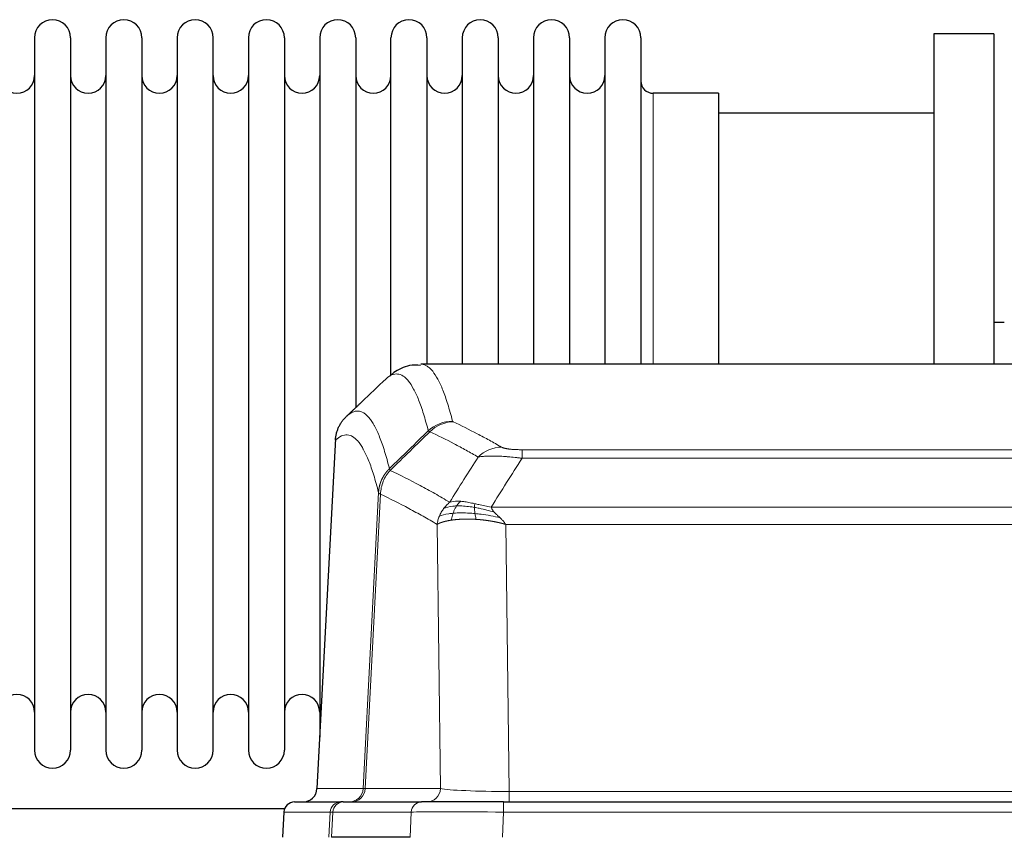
# Model space of a CAD drawing. Header units: inches. Extents: x 0 to 17820, y -10 to 12600.
# Tile 177 of 256: x 5271 to 5550, y 10745 to 10977. Entities that reach past the tile are written whole.
import ezdxf

# ---------------------------------------------------------------- set-up
doc = ezdxf.new("R2010")
doc.units = ezdxf.units.IN
doc.layers.add('1', color=7, linetype='Continuous', true_color=0xffffff)

msp = doc.modelspace()

# ---------------------------------------------------------------- linework, layer by layer
at = {"layer": '1', "color": 2, "linetype": 'Continuous', "lineweight": 25}
for p, q in [((5546.834, 10972.854), (5529.834, 10972.854)), ((5529.834, 10972.854), (5529.834, 10879.256)), ((5546.834, 10972.854), (5546.834, 10879.256)), ((5275.034, 10971.754), (5275.034, 10769.954)), ((5285.234, 10971.754), (5285.234, 10769.954)), ((5295.234, 10971.754), (5295.234, 10769.954)), ((5305.434, 10971.754), (5305.434, 10769.954)), ((5315.434, 10971.754), (5315.434, 10769.954)), ((5325.634, 10769.954), (5325.634, 10971.754)), ((5335.634, 10971.754), (5335.634, 10769.954)), ((5345.834, 10971.754), (5345.834, 10769.954)), ((5355.834, 10971.754), (5355.834, 10870.854)), ((5366.034, 10971.754), (5366.034, 10870.854)), ((5376.034, 10876.171), (5376.034, 10971.754)), ((5386.234, 10971.754), (5386.234, 10879.254)), ((5396.234, 10971.754), (5396.234, 10879.254)), ((5406.434, 10971.754), (5406.434, 10879.254)), ((5416.434, 10971.754), (5416.434, 10879.254)), ((5426.634, 10971.754), (5426.634, 10879.254)), ((5436.634, 10971.754), (5436.634, 10879.254)), ((5446.834, 10971.754), (5446.834, 10879.254)), ((5468.834, 10956.004), (5450.334, 10956.004)), ((5468.834, 10956.004), (5468.834, 10879.25)), ((5529.834, 10950.354), (5468.828, 10950.354)), ((5549.803, 10891.116), (5546.821, 10891.116)), ((5647.187, 10879.249), (5384.48, 10879.249)), ((5355.834, 10870.854), (5355.834, 10773.633)), ((5366.034, 10870.854), (5366.034, 10866.932)), ((5360.332, 10858.229), (5355.058, 10759.036)), ((5348.686, 10755.249), (5361.797, 10755.249)), ((5362.494, 10755.249), (5361.797, 10755.249)), ((5362.494, 10755.249), (5384.668, 10755.249)), ((5407.923, 10755.249), (5384.668, 10755.249)), ((5407.923, 10755.249), (5623.744, 10755.249)), ((5345.882, 10753.354), (5243.968, 10753.354)), ((5345.676, 10752.408), (5345.295, 10745.249)), ((5381.468, 10745.249), (5359.214, 10745.249))]:
    msp.add_line(p, q, dxfattribs=at)
at = {"layer": '1', "color": 110, "linetype": 'Continuous', "lineweight": 13}
for p, q in [((5450.334, 10956.004), (5450.334, 10879.25)), ((5360.318, 10857.735), (5355.07, 10759.039)), ((5413.162, 10855.042), (5618.505, 10855.042)), ((5413.162, 10852.625), (5413.162, 10855.042)), ((5618.505, 10852.625), (5413.162, 10852.625)), ((5368.136, 10759.039), (5372.513, 10842.908)), ((5373.069, 10842.431), (5368.717, 10759.039)), ((5404.431, 10838.795), (5627.236, 10838.795)), ((5390.069, 10759.039), (5389.112, 10833.886)), ((5623.123, 10833.896), (5408.544, 10833.896)), ((5408.544, 10833.896), (5409.512, 10758.213)), ((5355.07, 10759.039), (5368.136, 10759.039)), ((5368.717, 10759.039), (5390.069, 10759.039)), ((5409.512, 10758.213), (5622.155, 10758.213)), ((5409.512, 10755.249), (5409.512, 10758.213)), ((5407.923, 10752.406), (5407.923, 10755.249)), ((5345.692, 10752.406), (5345.312, 10745.249)), ((5358.803, 10752.406), (5345.692, 10752.406)), ((5358.429, 10745.249), (5358.803, 10752.406)), ((5359.587, 10752.406), (5359.214, 10745.249)), ((5381.761, 10752.406), (5359.587, 10752.406)), ((5381.468, 10745.249), (5381.761, 10752.406)), ((5407.923, 10752.406), (5407.63, 10745.249)), ((5623.744, 10752.406), (5407.923, 10752.406))]:
    msp.add_line(p, q, dxfattribs=at)
at = {"layer": '1', "color": 2, "linetype": 'Continuous', "lineweight": 25}
for centre, radius, start, end in [((5280.134, 10971.754), 5.1, 0, 180), ((5300.334, 10971.754), 5.1, 0, 180), ((5320.534, 10971.754), 5.1, 0, 180), ((5340.734, 10971.754), 5.1, 0, 180), ((5360.934, 10971.754), 5.1, 0, 180), ((5381.134, 10971.754), 5.1, 0, 180), ((5401.334, 10971.754), 5.1, 0, 180), ((5421.534, 10971.754), 5.1, 0, 180), ((5441.734, 10971.754), 5.1, 0, 180), ((5270.034, 10961.004), 5, 180, 0), ((5290.234, 10961.004), 5, 180, 0), ((5310.434, 10961.004), 5, 180, 0), ((5330.634, 10961.004), 5, 180, 0), ((5350.834, 10961.004), 5, 180, 0), ((5371.034, 10961.004), 5, 180, 0), ((5391.234, 10961.004), 5, 180, 0), ((5411.434, 10961.004), 5, 180, 0), ((5431.634, 10961.004), 5, 180, 0), ((5450.334, 10959.504), 3.5, 180, 270), ((5270.034, 10780.704), 5, 0, 180), ((5290.234, 10780.704), 5, 0, 180), ((5310.434, 10780.704), 5, 0, 180), ((5330.634, 10780.704), 5, 0, 180), ((5350.834, 10780.704), 5, 0, 180), ((5280.134, 10769.954), 5.1, 180, 0), ((5300.334, 10769.954), 5.1, 180, 0), ((5320.534, 10769.954), 5.1, 180, 0), ((5340.734, 10769.954), 5.1, 180, 0), ((5351.063, 10759.249), 4, 270, 357.55646), ((5348.672, 10752.249), 3, 90, 176.65074)]:
    msp.add_arc(centre, radius, start, end, dxfattribs=at)
at = {"layer": '1', "color": 110, "linetype": 'Continuous', "lineweight": 13}
for centre, major_axis, ratio, start_param, end_param in [((5393.467, 10853.192), (-9.695, -2.45), 0.9931439, 4.4664808, 5.2238901), ((5393.654, 10853.031), (-4.281, -9.037), 0.9659395, 3.5975691, 4.3432065), ((5407.315, 10845.885), (-4.97, -8.677), 0.9635717, 3.6779385, 4.4208965), ((5351.078, 10759.249), (0, 4), 0.9993908, 3.1415927, 4.6600291), ((5364.144, 10759.249), (0, 4), 0.9993908, 3.1415927, 4.6600291), ((5364.841, 10759.249), (0, 4), 0.9702957, 3.1415927, 4.6600291), ((5388.162, 10759.249), (20.038, 0.208), 0.001459, 3.1763609, 3.3855124), ((5386.193, 10759.249), (0, 4), 0.9702957, 3.1415927, 4.6600291), ((5409.432, 10759.249), (-20.002, 0.052), 0.0517476, 0.2535919, 1.5749043), ((5348.686, 10752.249), (0, 3), 0.9993908, 0, 1.5184364), ((5361.797, 10752.249), (0, 3), 0.9993908, 0, 1.5184364), ((5362.494, 10752.249), (0, 3), 0.9702957, 0, 1.5184364), ((5384.668, 10752.249), (0, 3), 0.9702957, 0, 1.5184364), ((5385.815, 10752.249), (-27.029, 0.156), 0.000812, 6.0391365, 6.248288), ((5407.975, 10752.249), (-27.018, 0.123), 0.0058026, 4.7143189, 6.0386286)]:
    msp.add_ellipse(centre, major_axis=major_axis, ratio=ratio, start_param=start_param, end_param=end_param, dxfattribs=at)
at = {"layer": '1', "color": 2, "linetype": 'Continuous', "lineweight": 25}
for points, knots in [([(5384.443, 10878.936), (5383.33, 10879.036), (5380.471, 10879.019), (5377.46, 10877.443), (5376.039, 10876.225), (5375.695, 10875.861)], [0, 0, 0, 0, 0.2919694, 0.8082012, 1, 1, 1, 1]), ([(5360.318, 10857.735), (5360.347, 10858.366), (5360.437, 10858.994), (5360.66, 10859.912), (5360.749, 10860.215), (5360.955, 10860.809), (5361.072, 10861.101), (5361.333, 10861.673), (5361.478, 10861.952), (5361.792, 10862.494), (5361.962, 10862.758), (5362.326, 10863.267), (5362.52, 10863.513), (5362.93, 10863.985), (5363.147, 10864.211), (5363.373, 10864.425)], [0, 0, 0, 0, 0.25, 0.25, 0.375, 0.375, 0.5, 0.5, 0.625, 0.625, 0.75, 0.75, 0.875, 0.875, 1, 1, 1, 1])]:
    msp.add_open_spline(points, degree=3, knots=knots, dxfattribs=at)
at = {"layer": '1', "color": 110, "linetype": 'Continuous', "lineweight": 13}
for points, knots in [([(5384.487, 10879.249), (5384.58, 10879.249), (5385.203, 10879.219), (5385.816, 10878.995), (5386.587, 10878.498), (5386.969, 10878.197), (5387.348, 10877.816), (5387.599, 10877.544), (5387.724, 10877.4), (5388.348, 10876.633), (5388.839, 10875.878), (5389.564, 10874.535), (5389.804, 10874.052), (5390.28, 10873.016), (5390.516, 10872.462), (5391.218, 10870.697), (5392.139, 10868.063), (5393.029, 10864.866), (5393.467, 10863.127)], [0, 0, 0, 0, 0.0285171, 0.1904309, 0.1904309, 0.2713878, 0.3118663, 0.3118663, 0.3523447, 0.3523447, 0.5142585, 0.5142585, 0.5952154, 0.5952154, 0.6761724, 0.6761724, 0.8380862, 1, 1, 1, 1]), ([(5386.599, 10860.389), (5386.161, 10862.126), (5385.269, 10865.32), (5384.347, 10867.952), (5383.644, 10869.716), (5383.408, 10870.269), (5382.932, 10871.305), (5382.692, 10871.787), (5381.965, 10873.13), (5381.473, 10873.884), (5380.849, 10874.651), (5380.724, 10874.796), (5380.472, 10875.067), (5380.093, 10875.448), (5379.71, 10875.75), (5378.938, 10876.248), (5377.895, 10876.63), (5376.285, 10876.358), (5375.183, 10875.615), (5374.625, 10875.102)], [0, 0, 0, 0, 0.125, 0.25, 0.25, 0.3125, 0.3125, 0.375, 0.375, 0.5, 0.5, 0.53125, 0.53125, 0.5625, 0.625, 0.625, 0.75, 0.875, 1, 1, 1, 1]), ([(5363.373, 10864.425), (5363.944, 10864.979), (5365.072, 10865.794), (5366.717, 10866.138), (5367.784, 10865.784), (5368.572, 10865.3), (5368.963, 10865.003), (5369.415, 10864.56), (5369.607, 10864.35), (5369.735, 10864.206), (5369.799, 10864.131), (5370.118, 10863.747), (5370.498, 10863.23), (5370.935, 10862.532), (5371.122, 10862.213), (5371.246, 10861.995), (5371.308, 10861.884), (5371.864, 10860.864), (5372.837, 10858.758), (5374.248, 10854.726), (5375.156, 10851.455), (5375.602, 10849.674)], [0, 0, 0, 0, 0.125, 0.25, 0.375, 0.375, 0.4375, 0.46875, 0.484375, 0.484375, 0.5, 0.5, 0.5625, 0.59375, 0.609375, 0.609375, 0.625, 0.625, 0.75, 0.875, 1, 1, 1, 1]), ([(5393.654, 10862.966), (5393.598, 10862.993), (5393.555, 10863.019), (5393.492, 10863.073), (5393.473, 10863.1), (5393.467, 10863.127)], [0, 0, 0, 0, 0.5, 0.5, 1, 1, 1, 1]), ([(5393.654, 10862.966), (5395.939, 10861.879), (5398.221, 10860.738), (5401.636, 10858.944), (5402.774, 10858.332), (5405.046, 10857.082), (5406.181, 10856.444), (5407.315, 10855.791)], [0, 0, 0, 0, 0.5, 0.5, 0.75, 0.75, 1, 1, 1, 1]), ([(5372.513, 10842.908), (5372.068, 10844.687), (5371.162, 10847.956), (5369.755, 10851.987), (5368.785, 10854.095), (5368.231, 10855.118), (5368.169, 10855.229), (5368.045, 10855.447), (5367.859, 10855.768), (5367.423, 10856.468), (5367.044, 10856.986), (5366.726, 10857.373), (5366.662, 10857.448), (5366.534, 10857.593), (5366.343, 10857.804), (5365.892, 10858.25), (5365.502, 10858.55), (5364.716, 10859.041), (5363.653, 10859.405), (5362.012, 10859.08), (5360.887, 10858.28), (5360.318, 10857.735)], [0, 0, 0, 0, 0.125, 0.25, 0.375, 0.375, 0.390625, 0.390625, 0.40625, 0.4375, 0.5, 0.5, 0.515625, 0.515625, 0.53125, 0.5625, 0.625, 0.625, 0.75, 0.875, 1, 1, 1, 1]), ([(5400.735, 10852.966), (5399.6, 10853.619), (5398.463, 10854.258), (5396.188, 10855.51), (5395.049, 10856.122), (5391.63, 10857.918), (5389.346, 10859.06), (5387.058, 10860.149)], [0, 0, 0, 0, 0.25, 0.25, 0.5, 0.5, 1, 1, 1, 1]), ([(5413.162, 10855.042), (5412.98, 10855.042), (5412.797, 10855.043), (5412.433, 10855.047), (5412.254, 10855.051), (5411.898, 10855.06), (5411.723, 10855.065), (5411.376, 10855.079), (5411.205, 10855.088), (5410.994, 10855.1), (5410.952, 10855.102), (5410.868, 10855.107), (5410.744, 10855.115), (5410.623, 10855.124), (5410.384, 10855.141), (5410.076, 10855.168), (5409.789, 10855.198), (5409.616, 10855.218), (5409.581, 10855.222), (5409.513, 10855.231), (5409.48, 10855.235), (5409.38, 10855.248), (5409.315, 10855.257), (5409.125, 10855.284), (5409.006, 10855.302), (5408.779, 10855.341), (5408.672, 10855.361), (5408.469, 10855.402), (5408.374, 10855.423), (5408.261, 10855.45), (5408.238, 10855.456), (5408.195, 10855.467), (5408.173, 10855.472), (5408.109, 10855.489), (5408.068, 10855.5), (5407.95, 10855.534), (5407.876, 10855.556), (5407.739, 10855.602), (5407.676, 10855.625), (5407.499, 10855.695), (5407.399, 10855.743), (5407.315, 10855.791)], [0, 0, 0, 0, 0.0625, 0.0625, 0.125, 0.125, 0.1875, 0.1875, 0.25, 0.25, 0.265625, 0.265625, 0.28125, 0.3125, 0.3125, 0.375, 0.4375, 0.4375, 0.453125, 0.453125, 0.46875, 0.46875, 0.5, 0.5, 0.5625, 0.5625, 0.625, 0.625, 0.6875, 0.6875, 0.703125, 0.703125, 0.71875, 0.71875, 0.75, 0.75, 0.8125, 0.8125, 0.875, 0.875, 1, 1, 1, 1]), ([(5413.162, 10852.625), (5412.827, 10852.668), (5412.494, 10852.709), (5411.831, 10852.787), (5411.503, 10852.824), (5410.527, 10852.928), (5409.889, 10852.989), (5409.187, 10853.047), (5409.109, 10853.053), (5408.953, 10853.066), (5408.876, 10853.072), (5408.644, 10853.089), (5408.492, 10853.101), (5408.037, 10853.132), (5407.442, 10853.17), (5406.869, 10853.198), (5406.448, 10853.215), (5406.24, 10853.223), (5406.034, 10853.229), (5405.898, 10853.233), (5405.83, 10853.235), (5405.224, 10853.25), (5404.716, 10853.254), (5403.997, 10853.246), (5403.765, 10853.241), (5403.426, 10853.23), (5403.315, 10853.226), (5403.097, 10853.216), (5402.989, 10853.211), (5402.462, 10853.182), (5402.074, 10853.149), (5401.359, 10853.07), (5401.033, 10853.022), (5400.735, 10852.966)], [0, 0, 0, 0, 0.0625, 0.0625, 0.125, 0.125, 0.25, 0.25, 0.265625, 0.265625, 0.28125, 0.28125, 0.3125, 0.3125, 0.375, 0.4375, 0.4375, 0.46875, 0.484375, 0.484375, 0.5, 0.5, 0.625, 0.625, 0.6875, 0.6875, 0.71875, 0.71875, 0.75, 0.75, 0.875, 0.875, 1, 1, 1, 1]), ([(5372.513, 10842.908), (5372.514, 10842.925), (5372.516, 10842.959), (5372.519, 10843.009), (5372.522, 10843.06), (5372.525, 10843.111), (5372.529, 10843.161), (5372.533, 10843.212), (5372.538, 10843.263), (5372.542, 10843.313), (5372.547, 10843.364), (5372.552, 10843.414), (5372.558, 10843.465), (5372.563, 10843.515), (5372.569, 10843.566), (5372.575, 10843.616), (5372.581, 10843.667), (5372.588, 10843.717), (5372.595, 10843.767), (5372.602, 10843.818), (5372.609, 10843.868), (5372.617, 10843.918), (5372.625, 10843.968), (5372.633, 10844.018), (5372.641, 10844.068), (5372.65, 10844.119), (5372.659, 10844.169), (5372.668, 10844.219), (5372.677, 10844.268), (5372.687, 10844.318), (5372.697, 10844.368), (5372.707, 10844.418), (5372.717, 10844.468), (5372.728, 10844.517), (5372.739, 10844.567), (5372.75, 10844.616), (5372.761, 10844.666), (5372.773, 10844.715), (5372.785, 10844.765), (5372.797, 10844.814), (5372.809, 10844.863), (5372.822, 10844.913), (5372.835, 10844.962), (5372.848, 10845.011), (5372.861, 10845.06), (5372.875, 10845.109), (5372.889, 10845.158), (5372.903, 10845.206), (5372.917, 10845.255), (5372.932, 10845.304), (5372.946, 10845.352), (5372.962, 10845.401), (5372.977, 10845.449), (5372.992, 10845.498), (5373.008, 10845.546), (5373.024, 10845.594), (5373.04, 10845.642), (5373.057, 10845.69), (5373.074, 10845.738), (5373.091, 10845.786), (5373.108, 10845.834), (5373.125, 10845.881), (5373.143, 10845.929), (5373.161, 10845.976), (5373.179, 10846.024), (5373.198, 10846.071), (5373.216, 10846.118), (5373.235, 10846.165), (5373.254, 10846.212), (5373.274, 10846.259), (5373.293, 10846.306), (5373.313, 10846.353), (5373.333, 10846.4), (5373.354, 10846.446), (5373.374, 10846.493), (5373.395, 10846.539), (5373.422, 10846.599), (5373.456, 10846.672), (5373.497, 10846.758), (5373.538, 10846.843), (5373.581, 10846.928), (5373.624, 10847.013), (5373.668, 10847.098), (5373.713, 10847.182), (5373.758, 10847.265), (5373.805, 10847.348), (5373.852, 10847.431), (5373.9, 10847.513), (5373.948, 10847.595), (5373.998, 10847.677), (5374.048, 10847.757), (5374.099, 10847.838), (5374.151, 10847.918), (5374.203, 10847.997), (5374.256, 10848.076), (5374.31, 10848.155), (5374.365, 10848.233), (5374.42, 10848.31), (5374.476, 10848.387), (5374.533, 10848.463), (5374.591, 10848.539), (5374.649, 10848.614), (5374.708, 10848.689), (5374.767, 10848.763), (5374.827, 10848.837), (5374.888, 10848.91), (5374.95, 10848.982), (5375.012, 10849.054), (5375.075, 10849.126), (5375.139, 10849.196), (5375.203, 10849.266), (5375.268, 10849.336), (5375.334, 10849.405), (5375.4, 10849.473), (5375.467, 10849.541), (5375.534, 10849.608), (5375.579, 10849.652), (5375.602, 10849.674)], [0, 0, 0, 0, 0.0066687, 0.0133374, 0.0200061, 0.0266746, 0.0333432, 0.0400116, 0.0466801, 0.0533484, 0.0600168, 0.066685, 0.0733532, 0.0800214, 0.0866895, 0.0933575, 0.1000255, 0.1066935, 0.1133614, 0.1200292, 0.126697, 0.1333647, 0.1400324, 0.1467001, 0.1533676, 0.1600352, 0.1667026, 0.1733701, 0.1800374, 0.1867047, 0.193372, 0.2000392, 0.2067064, 0.2133735, 0.2200405, 0.2267075, 0.2333745, 0.2400414, 0.2467082, 0.253375, 0.2600418, 0.2667085, 0.2733751, 0.2800417, 0.2867082, 0.2933747, 0.3000412, 0.3067075, 0.3133739, 0.3200401, 0.3267064, 0.3333725, 0.3400387, 0.3467047, 0.3533708, 0.3600367, 0.3667026, 0.3733685, 0.3800343, 0.3867001, 0.3933658, 0.4000315, 0.4066971, 0.4133626, 0.4200281, 0.4266936, 0.433359, 0.4400243, 0.4466896, 0.4533549, 0.4600201, 0.4666852, 0.4733503, 0.4800154, 0.4866804, 0.4933453, 0.5000102, 0.5125098, 0.5250093, 0.5375088, 0.5500082, 0.5625077, 0.5750071, 0.5875066, 0.600006, 0.6125054, 0.6250049, 0.6375043, 0.6500037, 0.6625032, 0.6750026, 0.6875021, 0.7000016, 0.7125011, 0.7250006, 0.7375001, 0.7499997, 0.7624993, 0.7749989, 0.7874985, 0.7999982, 0.812498, 0.8249977, 0.8374975, 0.8499974, 0.8624973, 0.8749972, 0.8874972, 0.8999973, 0.9124974, 0.9249976, 0.9374978, 0.9499981, 0.9624985, 0.9749989, 0.9874994, 1, 1, 1, 1]), ([(5373.069, 10842.431), (5373.09, 10843.062), (5373.168, 10843.69), (5373.432, 10844.919), (5373.617, 10845.519), (5374.089, 10846.672), (5374.374, 10847.224), (5375.033, 10848.261), (5375.406, 10848.747), (5375.814, 10849.191)], [0, 0, 0, 0, 0.25, 0.25, 0.5, 0.5, 0.75, 0.75, 1, 1, 1, 1]), ([(5375.814, 10849.191), (5375.739, 10849.28), (5375.697, 10849.376), (5375.639, 10849.549), (5375.623, 10849.626), (5375.602, 10849.674)], [0, 0, 0, 0, 0.5, 0.5, 1, 1, 1, 1]), ([(5375.814, 10849.191), (5378.636, 10847.852), (5381.452, 10846.431), (5385.666, 10844.177), (5387.068, 10843.404), (5389.871, 10841.819), (5391.27, 10841.006), (5392.668, 10840.172)], [0, 0, 0, 0, 0.5, 0.5, 0.75, 0.75, 1, 1, 1, 1]), ([(5373.069, 10842.431), (5373.064, 10842.435), (5373.054, 10842.441), (5373.039, 10842.451), (5373.024, 10842.46), (5373.008, 10842.47), (5372.993, 10842.48), (5372.978, 10842.49), (5372.962, 10842.5), (5372.947, 10842.509), (5372.931, 10842.519), (5372.916, 10842.529), (5372.901, 10842.539), (5372.885, 10842.549), (5372.87, 10842.559), (5372.855, 10842.569), (5372.84, 10842.579), (5372.825, 10842.589), (5372.81, 10842.6), (5372.795, 10842.61), (5372.78, 10842.62), (5372.766, 10842.63), (5372.752, 10842.64), (5372.738, 10842.65), (5372.724, 10842.661), (5372.71, 10842.671), (5372.697, 10842.681), (5372.676, 10842.697), (5372.65, 10842.719), (5372.622, 10842.745), (5372.598, 10842.769), (5372.579, 10842.791), (5372.563, 10842.811), (5372.55, 10842.829), (5372.54, 10842.845), (5372.532, 10842.86), (5372.526, 10842.872), (5372.522, 10842.882), (5372.518, 10842.891), (5372.516, 10842.898), (5372.514, 10842.903), (5372.513, 10842.906), (5372.513, 10842.907), (5372.513, 10842.908)], [0, 0, 0, 0, 0.0155037, 0.0313049, 0.0474035, 0.0637997, 0.0804935, 0.097485, 0.1147743, 0.1323613, 0.1502462, 0.1684289, 0.1869096, 0.2056883, 0.224765, 0.2441397, 0.2638126, 0.2837835, 0.3040527, 0.32462, 0.3454856, 0.3666494, 0.3881116, 0.409872, 0.4319308, 0.454288, 0.4769435, 0.4998975, 0.5635611, 0.6228928, 0.6778927, 0.7285606, 0.7748966, 0.8169007, 0.8545729, 0.8879131, 0.9169214, 0.9415977, 0.9619421, 0.9779545, 0.989635, 0.9969835, 1, 1, 1, 1]), ([(5389.112, 10833.886), (5387.781, 10834.673), (5386.448, 10835.441), (5383.781, 10836.939), (5382.445, 10837.67), (5378.435, 10839.806), (5375.755, 10841.156), (5373.069, 10842.431)], [0, 0, 0, 0, 0.25, 0.25, 0.5, 0.5, 1, 1, 1, 1]), ([(5390.961, 10838.365), (5391.207, 10838.696), (5391.473, 10839.013), (5392.044, 10839.617), (5392.348, 10839.904), (5392.668, 10840.172)], [0, 0, 0, 0, 0.5, 0.5, 1, 1, 1, 1]), ([(5394.619, 10839.111), (5394.248, 10839.098), (5393.891, 10839.073), (5392.53, 10838.921), (5391.66, 10838.697), (5390.961, 10838.365)], [0, 0, 0, 0, 0.25, 0.25, 1, 1, 1, 1]), ([(5395.844, 10840.434), (5395.545, 10840.46), (5395.254, 10840.475), (5394.127, 10840.491), (5393.361, 10840.397), (5392.668, 10840.172)], [0, 0, 0, 0, 0.25, 0.25, 1, 1, 1, 1]), ([(5393.633, 10837.049), (5393.664, 10837.139), (5393.697, 10837.23), (5393.831, 10837.594), (5393.944, 10837.866), (5394.193, 10838.391), (5394.33, 10838.644), (5394.521, 10838.959), (5394.57, 10839.036), (5394.619, 10839.111)], [0, 0, 0, 0, 0.125, 0.125, 0.5, 0.5, 0.875, 0.875, 1, 1, 1, 1]), ([(5394.619, 10839.111), (5394.718, 10839.261), (5394.819, 10839.403), (5395.076, 10839.731), (5395.234, 10839.905), (5395.544, 10840.206), (5395.697, 10840.332), (5395.844, 10840.434)], [0, 0, 0, 0, 0.25, 0.25, 0.625, 0.625, 1, 1, 1, 1]), ([(5399.663, 10838.705), (5399.434, 10838.745), (5399.207, 10838.781), (5398.305, 10838.917), (5397.646, 10838.995), (5396.376, 10839.098), (5395.766, 10839.124), (5394.994, 10839.122), (5394.805, 10839.118), (5394.619, 10839.111)], [0, 0, 0, 0, 0.125, 0.125, 0.5, 0.5, 0.875, 0.875, 1, 1, 1, 1]), ([(5399.813, 10839.738), (5399.633, 10839.778), (5399.454, 10839.818), (5398.747, 10839.972), (5398.232, 10840.078), (5397.238, 10840.26), (5396.759, 10840.334), (5396.144, 10840.405), (5395.993, 10840.421), (5395.844, 10840.434)], [0, 0, 0, 0, 0.125, 0.125, 0.5, 0.5, 0.875, 0.875, 1, 1, 1, 1]), ([(5399.663, 10838.705), (5399.661, 10838.829), (5399.663, 10838.945), (5399.676, 10839.211), (5399.692, 10839.348), (5399.74, 10839.577), (5399.772, 10839.669), (5399.813, 10839.738)], [0, 0, 0, 0, 0.25, 0.25, 0.625, 0.625, 1, 1, 1, 1]), ([(5405.302, 10837.351), (5403.891, 10837.773), (5402.455, 10838.149), (5400.584, 10838.539), (5400.12, 10838.627), (5399.663, 10838.705)], [0, 0, 0, 0, 0.75, 0.75, 1, 1, 1, 1]), ([(5399.831, 10836.964), (5399.819, 10837.041), (5399.808, 10837.118), (5399.763, 10837.428), (5399.734, 10837.66), (5399.69, 10838.104), (5399.675, 10838.317), (5399.665, 10838.58), (5399.663, 10838.644), (5399.663, 10838.705)], [0, 0, 0, 0, 0.125, 0.125, 0.5, 0.5, 0.875, 0.875, 1, 1, 1, 1]), ([(5404.431, 10838.795), (5403.21, 10838.984), (5402.034, 10839.24), (5400.541, 10839.575), (5400.173, 10839.658), (5399.813, 10839.738)], [0, 0, 0, 0, 0.75, 0.75, 1, 1, 1, 1]), ([(5405.302, 10837.351), (5405.183, 10837.478), (5405.073, 10837.604), (5404.824, 10837.914), (5404.699, 10838.095), (5404.513, 10838.451), (5404.452, 10838.625), (5404.431, 10838.795)], [0, 0, 0, 0, 0.25, 0.25, 0.625, 0.625, 1, 1, 1, 1]), ([(5389.112, 10833.886), (5389.169, 10834.283), (5389.251, 10834.678), (5389.464, 10835.46), (5389.596, 10835.846), (5389.751, 10836.225)], [0, 0, 0, 0, 0.5, 0.5, 1, 1, 1, 1]), ([(5389.751, 10836.225), (5389.907, 10836.601), (5390.087, 10836.969), (5390.491, 10837.684), (5390.716, 10838.031), (5390.961, 10838.365)], [0, 0, 0, 0, 0.5, 0.5, 1, 1, 1, 1]), ([(5393.633, 10837.049), (5393.199, 10837.013), (5392.789, 10836.967), (5391.259, 10836.75), (5390.363, 10836.51), (5389.751, 10836.225)], [0, 0, 0, 0, 0.25, 0.25, 1, 1, 1, 1]), ([(5393.143, 10835.088), (5393.179, 10835.288), (5393.222, 10835.511), (5393.327, 10835.991), (5393.39, 10836.246), (5393.516, 10836.687), (5393.572, 10836.867), (5393.633, 10837.049)], [0, 0, 0, 0, 0.375, 0.375, 0.75, 0.75, 1, 1, 1, 1]), ([(5399.831, 10836.964), (5399.542, 10836.99), (5399.256, 10837.014), (5398.122, 10837.097), (5397.299, 10837.132), (5395.734, 10837.151), (5394.993, 10837.134), (5394.075, 10837.082), (5393.851, 10837.067), (5393.633, 10837.049)], [0, 0, 0, 0, 0.125, 0.125, 0.5, 0.5, 0.875, 0.875, 1, 1, 1, 1]), ([(5400.146, 10835.313), (5400.113, 10835.476), (5400.073, 10835.661), (5399.992, 10836.064), (5399.949, 10836.28), (5399.881, 10836.655), (5399.856, 10836.809), (5399.831, 10836.964)], [0, 0, 0, 0, 0.375, 0.375, 0.75, 0.75, 1, 1, 1, 1]), ([(5406.973, 10835.733), (5405.2, 10836.185), (5403.371, 10836.532), (5400.997, 10836.844), (5400.409, 10836.91), (5399.831, 10836.964)], [0, 0, 0, 0, 0.75, 0.75, 1, 1, 1, 1]), ([(5406.973, 10835.733), (5406.899, 10835.804), (5406.825, 10835.875), (5406.529, 10836.157), (5406.307, 10836.363), (5405.88, 10836.768), (5405.674, 10836.965), (5405.422, 10837.223), (5405.361, 10837.287), (5405.302, 10837.351)], [0, 0, 0, 0, 0.125, 0.125, 0.5, 0.5, 0.875, 0.875, 1, 1, 1, 1]), ([(5393.143, 10835.088), (5393.132, 10835.086), (5393.108, 10835.082), (5393.073, 10835.077), (5393.038, 10835.072), (5393.002, 10835.066), (5392.966, 10835.061), (5392.93, 10835.055), (5392.893, 10835.049), (5392.855, 10835.043), (5392.818, 10835.037), (5392.779, 10835.031), (5392.741, 10835.024), (5392.702, 10835.018), (5392.663, 10835.011), (5392.624, 10835.004), (5392.584, 10834.997), (5392.544, 10834.99), (5392.503, 10834.983), (5392.463, 10834.975), (5392.422, 10834.968), (5392.38, 10834.96), (5392.339, 10834.952), (5392.297, 10834.944), (5392.255, 10834.936), (5392.212, 10834.928), (5392.169, 10834.919), (5392.126, 10834.911), (5392.083, 10834.902), (5392.04, 10834.893), (5391.996, 10834.884), (5391.952, 10834.875), (5391.908, 10834.866), (5391.864, 10834.856), (5391.82, 10834.847), (5391.775, 10834.837), (5391.73, 10834.827), (5391.685, 10834.817), (5391.64, 10834.807), (5391.595, 10834.796), (5391.549, 10834.786), (5391.504, 10834.775), (5391.458, 10834.764), (5391.412, 10834.753), (5391.367, 10834.741), (5391.321, 10834.73), (5391.275, 10834.718), (5391.229, 10834.707), (5391.182, 10834.695), (5391.136, 10834.683), (5391.09, 10834.67), (5391.044, 10834.658), (5390.998, 10834.645), (5390.951, 10834.632), (5390.905, 10834.619), (5390.859, 10834.606), (5390.813, 10834.593), (5390.767, 10834.579), (5390.721, 10834.566), (5390.675, 10834.552), (5390.629, 10834.538), (5390.583, 10834.523), (5390.537, 10834.509), (5390.492, 10834.494), (5390.446, 10834.48), (5390.401, 10834.465), (5390.356, 10834.45), (5390.311, 10834.434), (5390.266, 10834.419), (5390.221, 10834.403), (5390.177, 10834.387), (5390.133, 10834.371), (5390.089, 10834.355), (5390.045, 10834.338), (5390.002, 10834.322), (5389.959, 10834.305), (5389.916, 10834.288), (5389.873, 10834.27), (5389.831, 10834.253), (5389.789, 10834.235), (5389.748, 10834.218), (5389.707, 10834.2), (5389.666, 10834.182), (5389.625, 10834.163), (5389.586, 10834.145), (5389.546, 10834.126), (5389.507, 10834.107), (5389.468, 10834.088), (5389.43, 10834.069), (5389.393, 10834.049), (5389.356, 10834.029), (5389.319, 10834.009), (5389.283, 10833.989), (5389.247, 10833.969), (5389.212, 10833.949), (5389.178, 10833.928), (5389.144, 10833.907), (5389.123, 10833.893), (5389.112, 10833.886)], [0, 0, 0, 0, 0.0060657, 0.012223, 0.0184718, 0.0248123, 0.0312443, 0.0377679, 0.0443831, 0.0510899, 0.0578883, 0.0647782, 0.0717598, 0.0788329, 0.0859977, 0.093254, 0.1006019, 0.1080414, 0.1155725, 0.1231952, 0.1309095, 0.1387154, 0.1466129, 0.1546019, 0.1626826, 0.1708549, 0.1791188, 0.1874742, 0.1959213, 0.20446, 0.2130903, 0.2218121, 0.2306256, 0.2395307, 0.2485274, 0.2576156, 0.2667955, 0.276067, 0.2854301, 0.2948848, 0.3044311, 0.314069, 0.3237985, 0.3336196, 0.3435324, 0.3535367, 0.3636326, 0.3738202, 0.3840993, 0.3944701, 0.4049324, 0.4154864, 0.426132, 0.4368691, 0.4476979, 0.4586183, 0.4696303, 0.480734, 0.4919292, 0.503216, 0.5145945, 0.5260645, 0.5376262, 0.5492795, 0.5610244, 0.5728609, 0.584789, 0.5968087, 0.60892, 0.621123, 0.6334175, 0.6458037, 0.6582815, 0.6708509, 0.6835119, 0.6962645, 0.7091087, 0.7220445, 0.735072, 0.748191, 0.7614017, 0.774704, 0.7880979, 0.8015834, 0.8151605, 0.8288293, 0.8425896, 0.8564416, 0.8703852, 0.8844204, 0.8985472, 0.9127656, 0.9270756, 0.9414773, 0.9559705, 0.9705554, 0.9852319, 1, 1, 1, 1]), ([(5400.146, 10835.313), (5400.124, 10835.314), (5400.08, 10835.317), (5400.014, 10835.321), (5399.948, 10835.325), (5399.882, 10835.329), (5399.816, 10835.332), (5399.75, 10835.336), (5399.684, 10835.339), (5399.617, 10835.343), (5399.551, 10835.346), (5399.485, 10835.349), (5399.418, 10835.352), (5399.352, 10835.355), (5399.285, 10835.358), (5399.219, 10835.361), (5399.152, 10835.363), (5399.085, 10835.366), (5399.019, 10835.368), (5398.952, 10835.37), (5398.885, 10835.372), (5398.818, 10835.375), (5398.751, 10835.376), (5398.684, 10835.378), (5398.617, 10835.38), (5398.55, 10835.381), (5398.483, 10835.383), (5398.416, 10835.384), (5398.349, 10835.386), (5398.282, 10835.387), (5398.215, 10835.388), (5398.148, 10835.389), (5398.081, 10835.389), (5398.014, 10835.39), (5397.947, 10835.391), (5397.88, 10835.391), (5397.813, 10835.391), (5397.746, 10835.391), (5397.679, 10835.392), (5397.611, 10835.391), (5397.544, 10835.391), (5397.477, 10835.391), (5397.41, 10835.391), (5397.343, 10835.39), (5397.276, 10835.389), (5397.209, 10835.389), (5397.142, 10835.388), (5397.075, 10835.387), (5397.008, 10835.386), (5396.941, 10835.384), (5396.874, 10835.383), (5396.807, 10835.382), (5396.741, 10835.38), (5396.674, 10835.378), (5396.607, 10835.376), (5396.54, 10835.374), (5396.474, 10835.372), (5396.407, 10835.37), (5396.341, 10835.368), (5396.274, 10835.365), (5396.208, 10835.363), (5396.141, 10835.36), (5396.075, 10835.357), (5396.009, 10835.354), (5395.942, 10835.351), (5395.876, 10835.348), (5395.81, 10835.344), (5395.744, 10835.341), (5395.679, 10835.337), (5395.613, 10835.333), (5395.547, 10835.33), (5395.481, 10835.326), (5395.416, 10835.322), (5395.35, 10835.317), (5395.285, 10835.313), (5395.22, 10835.308), (5395.155, 10835.304), (5395.09, 10835.299), (5395.025, 10835.294), (5394.96, 10835.289), (5394.895, 10835.284), (5394.831, 10835.279), (5394.766, 10835.273), (5394.702, 10835.268), (5394.638, 10835.262), (5394.574, 10835.256), (5394.51, 10835.251), (5394.446, 10835.244), (5394.382, 10835.238), (5394.319, 10835.232), (5394.255, 10835.226), (5394.192, 10835.219), (5394.129, 10835.212), (5394.066, 10835.206), (5394.003, 10835.199), (5393.941, 10835.191), (5393.878, 10835.184), (5393.816, 10835.177), (5393.754, 10835.169), (5393.692, 10835.162), (5393.63, 10835.154), (5393.569, 10835.146), (5393.507, 10835.138), (5393.446, 10835.13), (5393.385, 10835.122), (5393.324, 10835.114), (5393.264, 10835.105), (5393.203, 10835.096), (5393.163, 10835.09), (5393.143, 10835.088)], [0, 0, 0, 0, 0.0082024, 0.0164263, 0.0246716, 0.0329384, 0.0412265, 0.0495362, 0.0578672, 0.0662198, 0.0745938, 0.0829892, 0.0914062, 0.0998446, 0.1083045, 0.1167859, 0.1252887, 0.1338131, 0.1423589, 0.1509263, 0.1595151, 0.1681255, 0.1767574, 0.1854108, 0.1940858, 0.2027822, 0.2115002, 0.2202398, 0.2290008, 0.2377835, 0.2465876, 0.2554134, 0.2642606, 0.2731295, 0.2820199, 0.2909319, 0.2998654, 0.3088206, 0.3177973, 0.3267956, 0.3358154, 0.3448569, 0.35392, 0.3630047, 0.3721109, 0.3812388, 0.3903883, 0.3995594, 0.4087522, 0.4179665, 0.4272025, 0.4364601, 0.4457393, 0.4550402, 0.4643627, 0.4737069, 0.4830727, 0.4924601, 0.5018692, 0.5113, 0.5207524, 0.5302265, 0.5397222, 0.5492397, 0.5587788, 0.5683395, 0.577922, 0.5875261, 0.5971519, 0.6067994, 0.6164686, 0.6261595, 0.6358721, 0.6456064, 0.6553624, 0.6651401, 0.6749395, 0.6847606, 0.6946034, 0.704468, 0.7143542, 0.7242622, 0.734192, 0.7441434, 0.7541166, 0.7641115, 0.7741282, 0.7841666, 0.7942268, 0.8043087, 0.8144123, 0.8245377, 0.8346848, 0.8448538, 0.8550444, 0.8652568, 0.875491, 0.885747, 0.8960247, 0.9063242, 0.9166455, 0.9269886, 0.9373534, 0.9477401, 0.9581485, 0.9685787, 0.9790306, 0.9895044, 1, 1, 1, 1]), ([(5408.544, 10833.896), (5408.521, 10833.903), (5408.477, 10833.915), (5408.411, 10833.934), (5408.344, 10833.952), (5408.278, 10833.97), (5408.211, 10833.989), (5408.144, 10834.007), (5408.077, 10834.025), (5408.01, 10834.043), (5407.943, 10834.061), (5407.875, 10834.078), (5407.808, 10834.096), (5407.741, 10834.113), (5407.673, 10834.131), (5407.605, 10834.148), (5407.538, 10834.165), (5407.47, 10834.182), (5407.402, 10834.199), (5407.334, 10834.216), (5407.265, 10834.233), (5407.197, 10834.249), (5407.129, 10834.266), (5407.06, 10834.282), (5406.992, 10834.299), (5406.923, 10834.315), (5406.854, 10834.331), (5406.786, 10834.347), (5406.717, 10834.363), (5406.648, 10834.378), (5406.579, 10834.394), (5406.509, 10834.41), (5406.44, 10834.425), (5406.371, 10834.44), (5406.301, 10834.455), (5406.232, 10834.47), (5406.162, 10834.485), (5406.093, 10834.5), (5406.023, 10834.515), (5405.953, 10834.53), (5405.883, 10834.544), (5405.813, 10834.558), (5405.743, 10834.573), (5405.673, 10834.587), (5405.603, 10834.601), (5405.533, 10834.615), (5405.462, 10834.629), (5405.392, 10834.642), (5405.321, 10834.656), (5405.251, 10834.669), (5405.18, 10834.683), (5405.11, 10834.696), (5405.039, 10834.709), (5404.968, 10834.722), (5404.897, 10834.735), (5404.826, 10834.748), (5404.755, 10834.76), (5404.684, 10834.773), (5404.613, 10834.785), (5404.542, 10834.798), (5404.471, 10834.81), (5404.399, 10834.822), (5404.328, 10834.834), (5404.257, 10834.845), (5404.185, 10834.857), (5404.114, 10834.869), (5404.042, 10834.88), (5403.971, 10834.891), (5403.899, 10834.903), (5403.828, 10834.914), (5403.756, 10834.925), (5403.684, 10834.936), (5403.612, 10834.946), (5403.54, 10834.957), (5403.469, 10834.967), (5403.397, 10834.978), (5403.325, 10834.988), (5403.253, 10834.998), (5403.181, 10835.008), (5403.109, 10835.018), (5403.037, 10835.028), (5402.965, 10835.037), (5402.893, 10835.047), (5402.82, 10835.056), (5402.748, 10835.065), (5402.676, 10835.074), (5402.604, 10835.083), (5402.532, 10835.092), (5402.459, 10835.101), (5402.387, 10835.11), (5402.315, 10835.118), (5402.242, 10835.126), (5402.17, 10835.135), (5402.098, 10835.143), (5402.026, 10835.151), (5401.953, 10835.159), (5401.881, 10835.166), (5401.808, 10835.174), (5401.736, 10835.181), (5401.664, 10835.189), (5401.591, 10835.196), (5401.519, 10835.203), (5401.447, 10835.21), (5401.374, 10835.217), (5401.302, 10835.223), (5401.23, 10835.23), (5401.157, 10835.236), (5401.085, 10835.243), (5401.013, 10835.249), (5400.94, 10835.255), (5400.868, 10835.261), (5400.796, 10835.267), (5400.723, 10835.272), (5400.651, 10835.278), (5400.579, 10835.283), (5400.507, 10835.289), (5400.434, 10835.294), (5400.362, 10835.299), (5400.29, 10835.304), (5400.218, 10835.308), (5400.17, 10835.311), (5400.146, 10835.313)], [0, 0, 0, 0, 0.007775, 0.0155603, 0.0233558, 0.0311618, 0.038978, 0.0468046, 0.0546416, 0.0624889, 0.0703466, 0.0782147, 0.0860931, 0.093982, 0.1018813, 0.109791, 0.1177112, 0.1256417, 0.1335828, 0.1415343, 0.1494962, 0.1574687, 0.1654516, 0.173445, 0.1814489, 0.1894634, 0.1974883, 0.2055238, 0.2135699, 0.2216264, 0.2296936, 0.2377713, 0.2458596, 0.2539585, 0.2620679, 0.270188, 0.2783187, 0.28646, 0.2946119, 0.3027745, 0.3109477, 0.3191316, 0.3273261, 0.3355314, 0.3437472, 0.3519738, 0.3602111, 0.3684591, 0.3767178, 0.3849872, 0.3932673, 0.4015582, 0.4098598, 0.4181722, 0.4264954, 0.4348293, 0.443174, 0.4515295, 0.4598958, 0.4682728, 0.4766607, 0.4850594, 0.493469, 0.5018893, 0.5103206, 0.5187626, 0.5272155, 0.5356793, 0.544154, 0.5526395, 0.561136, 0.5696433, 0.5781615, 0.5866906, 0.5952307, 0.6037817, 0.6123436, 0.6209165, 0.6295003, 0.638095, 0.6467007, 0.6553174, 0.6639451, 0.6725838, 0.6812334, 0.6898941, 0.6985657, 0.7072484, 0.7159421, 0.7246468, 0.7333625, 0.7420893, 0.7508272, 0.759576, 0.768336, 0.777107, 0.7858891, 0.7946823, 0.8034866, 0.812302, 0.8211284, 0.829966, 0.8388147, 0.8476746, 0.8565455, 0.8654276, 0.8743209, 0.8832252, 0.8921408, 0.9010675, 0.9100054, 0.9189544, 0.9279147, 0.9368861, 0.9458688, 0.9548626, 0.9638676, 0.9728839, 0.9819114, 0.9909501, 1, 1, 1, 1]), ([(5408.544, 10833.896), (5408.391, 10834.142), (5408.215, 10834.382), (5407.832, 10834.848), (5407.625, 10835.075), (5407.267, 10835.445), (5407.12, 10835.59), (5406.973, 10835.733)], [0, 0, 0, 0, 0.375, 0.375, 0.75, 0.75, 1, 1, 1, 1])]:
    msp.add_open_spline(points, degree=3, knots=knots, dxfattribs=at)
at = {"layer": '1', "color": 2, "linetype": 'Continuous', "lineweight": 25}
for points, degree in [([(5374.625, 10875.102), (5372.338, 10872.933), (5370.052, 10870.764), (5367.767, 10868.596)], 3), ([(5367.883, 10868.706), (5363.375, 10864.428)], 1)]:
    msp.add_open_spline(points, degree=degree, dxfattribs=at)
at = {"layer": '1', "color": 110, "linetype": 'Continuous', "lineweight": 13}
for points in [[(5375.602, 10849.674), (5379.267, 10853.246), (5382.933, 10856.818), (5386.599, 10860.389)], [(5387.058, 10860.149), (5383.309, 10856.497), (5379.561, 10852.844), (5375.814, 10849.191)], [(5387.058, 10860.149), (5386.945, 10860.201), (5386.757, 10860.292), (5386.64, 10860.361), (5386.599, 10860.389)], [(5392.668, 10840.172), (5395.342, 10844.441), (5398.031, 10848.706), (5400.735, 10852.966)], [(5413.162, 10852.625), (5410.234, 10848.02), (5407.324, 10843.41), (5404.431, 10838.795)]]:
    msp.add_open_spline(points, degree=3, dxfattribs=at)

doc.saveas('drawing.dxf')
